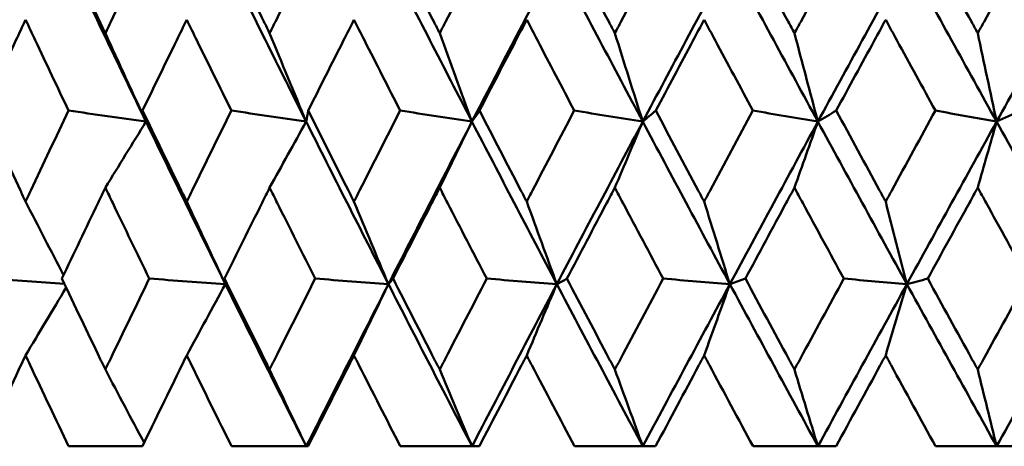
# Model space of a CAD drawing. Header units: millimetres. Extents: x 622 to 2742, y 42 to 2031.
# Tile 8 of 85: x 861.54 to 868.03, y 121.45 to 124.26. Entities that reach past the tile are written whole.
import ezdxf

# ---------------------------------------------------------------- set-up
doc = ezdxf.new("R2010")
doc.units = ezdxf.units.MM
doc.header["$LTSCALE"] = 10
doc.layers.add('Widoczne (ISO)', color=7, linetype='Continuous', lineweight=50)

msp = doc.modelspace()

# ---------------------------------------------------------------- linework, layer by layer
at = {"layer": 'Widoczne (ISO)'}
for p, q in [((866.2188, 122.5198), (866.3209, 122.5561)), ((862.3516, 121.4535), (861.8661, 121.4535)), ((863.4301, 121.4535), (862.9383, 121.4535)), ((863.4421, 121.4535), (863.4301, 121.4535)), ((864.5216, 121.4535), (864.0494, 121.4535)), ((864.5697, 121.4535), (864.5216, 121.4535)), ((865.6458, 121.4535), (865.1952, 121.4535)), ((865.7298, 121.4535), (865.6458, 121.4535)), ((866.7984, 121.4535), (866.3711, 121.4535)), ((866.918, 121.4535), (866.7984, 121.4535)), ((867.9748, 121.4535), (867.5725, 121.4535)), ((868.1294, 121.4535), (867.9748, 121.4535))]:
    msp.add_line(p, q, dxfattribs=at)
msp.add_circle((872.8243, 92.4211), 50, dxfattribs=at)
for points, knots in [([(861.8233, 124.7681), (861.9056, 124.594), (861.9883, 124.42), (862.0835, 124.2207), (862.0956, 124.1954), (862.1077, 124.1701)], [0.01556037, 0.01556037, 0.01556037, 0.01556037, 0.07555527, 0.07555527, 0.08428623, 0.08428623, 0.08428623, 0.08428623]), ([(862.1077, 124.1701), (862.1198, 124.1953), (862.1319, 124.2206), (862.2274, 124.4199), (862.3111, 124.594), (862.3952, 124.7681)], [0.06686277, 0.06686277, 0.06686277, 0.06686277, 0.07557848, 0.07557848, 0.13558897, 0.13558897, 0.13558897, 0.13558897]), ([(862.8938, 124.7681), (862.9793, 124.594), (863.0652, 124.42), (863.164, 124.2207), (863.1766, 124.1954), (863.1892, 124.1701)], [0.01556037, 0.01556037, 0.01556037, 0.01556037, 0.07555527, 0.07555527, 0.08428623, 0.08428623, 0.08428623, 0.08428623]), ([(863.1892, 124.1701), (863.2017, 124.1953), (863.2143, 124.2206), (863.3134, 124.4199), (863.4002, 124.594), (863.4874, 124.7681)], [0.06686277, 0.06686277, 0.06686277, 0.06686277, 0.07557848, 0.07557848, 0.13558897, 0.13558897, 0.13558897, 0.13558897]), ([(864.0034, 124.7681), (864.0919, 124.594), (864.1806, 124.42), (864.2827, 124.2207), (864.2957, 124.1954), (864.3087, 124.1701)], [0.01556037, 0.01556037, 0.01556037, 0.01556037, 0.07555527, 0.07555527, 0.08428623, 0.08428623, 0.08428623, 0.08428623]), ([(864.3087, 124.1701), (864.3216, 124.1953), (864.3346, 124.2206), (864.4369, 124.4199), (864.5265, 124.594), (864.6163, 124.7681)], [0.06686277, 0.06686277, 0.06686277, 0.06686277, 0.07557848, 0.07557848, 0.13558897, 0.13558897, 0.13558897, 0.13558897]), ([(865.1479, 124.7681), (865.2389, 124.594), (865.3302, 124.42), (865.4351, 124.2207), (865.4484, 124.1954), (865.4618, 124.1701)], [0.01556037, 0.01556037, 0.01556037, 0.01556037, 0.07555527, 0.07555527, 0.08428623, 0.08428623, 0.08428623, 0.08428623]), ([(865.4618, 124.1701), (865.4751, 124.1953), (865.4884, 124.2206), (865.5935, 124.4199), (865.6855, 124.594), (865.7777, 124.7681)], [0.06686277, 0.06686277, 0.06686277, 0.06686277, 0.07557848, 0.07557848, 0.13558897, 0.13558897, 0.13558897, 0.13558897]), ([(866.3227, 124.7681), (866.4159, 124.594), (866.5093, 124.42), (866.6166, 124.2207), (866.6303, 124.1954), (866.6439, 124.1701)], [0.01556037, 0.01556037, 0.01556037, 0.01556037, 0.07555527, 0.07555527, 0.08428623, 0.08428623, 0.08428623, 0.08428623]), ([(866.6439, 124.1701), (866.6575, 124.1953), (866.6712, 124.2206), (866.7786, 124.4199), (866.8727, 124.594), (866.9669, 124.7681)], [0.06686277, 0.06686277, 0.06686277, 0.06686277, 0.07557848, 0.07557848, 0.13558897, 0.13558897, 0.13558897, 0.13558897]), ([(867.5231, 124.7681), (867.6181, 124.594), (867.7133, 124.42), (867.8227, 124.2207), (867.8366, 124.1954), (867.8505, 124.1701)], [0.01556037, 0.01556037, 0.01556037, 0.01556037, 0.07555527, 0.07555527, 0.08428623, 0.08428623, 0.08428623, 0.08428623]), ([(867.8505, 124.1701), (867.8643, 124.1953), (867.8782, 124.2206), (867.9876, 124.4199), (868.0834, 124.594), (868.1792, 124.7681)], [0.06686277, 0.06686277, 0.06686277, 0.06686277, 0.07557848, 0.07557848, 0.13558897, 0.13558897, 0.13558897, 0.13558897]), ([(861.5826, 124.2588), (861.5614, 124.2137), (861.5402, 124.1686), (861.4467, 123.9694), (861.3748, 123.8153), (861.3031, 123.6613)], [0.04598621, 0.04598621, 0.04598621, 0.04598621, 0.06155279, 0.06155279, 0.11473062, 0.11473062, 0.11473062, 0.11473062]), ([(861.8653, 123.6613), (861.792, 123.8153), (861.719, 123.9694), (861.6251, 124.1686), (861.6038, 124.2137), (861.5826, 124.2588)], [0.00838421, 0.00838421, 0.00838421, 0.00838421, 0.06155515, 0.06155515, 0.07712864, 0.07712864, 0.07712864, 0.07712864]), ([(862.6434, 124.2588), (862.6213, 124.2137), (862.5993, 124.1686), (862.502, 123.9694), (862.427, 123.8153), (862.3524, 123.6613)], [0.04598621, 0.04598621, 0.04598621, 0.04598621, 0.06155279, 0.06155279, 0.11473062, 0.11473062, 0.11473062, 0.11473062]), ([(862.9374, 123.6613), (862.8613, 123.8153), (862.7854, 123.9694), (862.6876, 124.1686), (862.6655, 124.2137), (862.6434, 124.2588)], [0.00838421, 0.00838421, 0.00838421, 0.00838421, 0.06155515, 0.06155515, 0.07712864, 0.07712864, 0.07712864, 0.07712864]), ([(863.7444, 124.2588), (863.7216, 124.2137), (863.6988, 124.1686), (863.598, 123.9694), (863.5203, 123.8153), (863.4429, 123.6613)], [0.04598621, 0.04598621, 0.04598621, 0.04598621, 0.06155279, 0.06155279, 0.11473062, 0.11473062, 0.11473062, 0.11473062]), ([(864.0486, 123.6613), (863.9698, 123.8153), (863.8913, 123.9694), (863.7902, 124.1686), (863.7673, 124.2137), (863.7444, 124.2588)], [0.00838421, 0.00838421, 0.00838421, 0.00838421, 0.06155515, 0.06155515, 0.07712864, 0.07712864, 0.07712864, 0.07712864]), ([(864.8813, 124.2588), (864.8578, 124.2137), (864.8342, 124.1686), (864.7304, 123.9694), (864.6504, 123.8153), (864.5705, 123.6613)], [0.04598621, 0.04598621, 0.04598621, 0.04598621, 0.06155279, 0.06155279, 0.11473062, 0.11473062, 0.11473062, 0.11473062]), ([(865.1944, 123.6613), (865.1133, 123.8153), (865.0326, 123.9694), (864.9284, 124.1686), (864.9048, 124.2137), (864.8813, 124.2588)], [0.00838421, 0.00838421, 0.00838421, 0.00838421, 0.06155515, 0.06155515, 0.07712864, 0.07712864, 0.07712864, 0.07712864]), ([(866.0495, 124.2588), (866.0254, 124.2137), (866.0012, 124.1686), (865.8948, 123.9694), (865.8126, 123.8153), (865.7307, 123.6613)], [0.04598621, 0.04598621, 0.04598621, 0.04598621, 0.06155279, 0.06155279, 0.11473062, 0.11473062, 0.11473062, 0.11473062]), ([(866.3703, 123.6613), (866.2873, 123.8153), (866.2045, 123.9694), (866.0978, 124.1686), (866.0736, 124.2137), (866.0495, 124.2588)], [0.00838421, 0.00838421, 0.00838421, 0.00838421, 0.06155515, 0.06155515, 0.07712864, 0.07712864, 0.07712864, 0.07712864]), ([(867.2444, 124.2588), (867.2198, 124.2137), (867.1952, 124.1686), (867.0865, 123.9694), (867.0026, 123.8153), (866.9189, 123.6613)], [0.04598621, 0.04598621, 0.04598621, 0.04598621, 0.06155279, 0.06155279, 0.11473062, 0.11473062, 0.11473062, 0.11473062]), ([(867.5716, 123.6613), (867.487, 123.8153), (867.4026, 123.9694), (867.2937, 124.1686), (867.2691, 124.2137), (867.2444, 124.2588)], [0.00838421, 0.00838421, 0.00838421, 0.00838421, 0.06155515, 0.06155515, 0.07712864, 0.07712864, 0.07712864, 0.07712864]), ([(861.3031, 123.6613), (861.3843, 123.4861), (861.466, 123.311), (861.5596, 123.1114), (861.5711, 123.0869), (861.5826, 123.0624)], [0.01044349, 0.01044349, 0.01044349, 0.01044349, 0.07085106, 0.07085106, 0.07930241, 0.07930241, 0.07930241, 0.07930241]), ([(861.5826, 123.0624), (861.5941, 123.0869), (861.6056, 123.1113), (861.6994, 123.3109), (861.7822, 123.4861), (861.8653, 123.6613)], [0.06241522, 0.06241522, 0.06241522, 0.06241522, 0.0708546, 0.0708546, 0.13127416, 0.13127416, 0.13127416, 0.13127416]), ([(862.3524, 123.6613), (862.437, 123.4861), (862.522, 123.311), (862.6195, 123.1114), (862.6315, 123.0869), (862.6434, 123.0624)], [0.01044349, 0.01044349, 0.01044349, 0.01044349, 0.07085106, 0.07085106, 0.07930241, 0.07930241, 0.07930241, 0.07930241]), ([(862.6434, 123.0624), (862.6554, 123.0869), (862.6673, 123.1113), (862.765, 123.3109), (862.8511, 123.4861), (862.9374, 123.6613)], [0.06241522, 0.06241522, 0.06241522, 0.06241522, 0.0708546, 0.0708546, 0.13127416, 0.13127416, 0.13127416, 0.13127416]), ([(863.4429, 123.6613), (863.5307, 123.4861), (863.6188, 123.311), (863.7197, 123.1114), (863.732, 123.0869), (863.7444, 123.0624)], [0.01044349, 0.01044349, 0.01044349, 0.01044349, 0.07085106, 0.07085106, 0.07930241, 0.07930241, 0.07930241, 0.07930241]), ([(863.7444, 123.0624), (863.7568, 123.0869), (863.7692, 123.1113), (863.8703, 123.3109), (863.9593, 123.4861), (864.0486, 123.6613)], [0.06241522, 0.06241522, 0.06241522, 0.06241522, 0.0708546, 0.0708546, 0.13127416, 0.13127416, 0.13127416, 0.13127416]), ([(864.5705, 123.6613), (864.661, 123.4861), (864.7518, 123.311), (864.8558, 123.1114), (864.8685, 123.0869), (864.8813, 123.0624)], [0.01044349, 0.01044349, 0.01044349, 0.01044349, 0.07085106, 0.07085106, 0.07930241, 0.07930241, 0.07930241, 0.07930241]), ([(864.8813, 123.0624), (864.894, 123.0869), (864.9068, 123.1113), (865.0109, 123.3109), (865.1025, 123.4861), (865.1944, 123.6613)], [0.06241522, 0.06241522, 0.06241522, 0.06241522, 0.0708546, 0.0708546, 0.13127416, 0.13127416, 0.13127416, 0.13127416]), ([(865.7307, 123.6613), (865.8236, 123.4861), (865.9168, 123.311), (866.0233, 123.1114), (866.0364, 123.0869), (866.0495, 123.0624)], [0.01044349, 0.01044349, 0.01044349, 0.01044349, 0.07085106, 0.07085106, 0.07930241, 0.07930241, 0.07930241, 0.07930241]), ([(866.0495, 123.0624), (866.0626, 123.0869), (866.0756, 123.1113), (866.1824, 123.3109), (866.2762, 123.4861), (866.3703, 123.6613)], [0.06241522, 0.06241522, 0.06241522, 0.06241522, 0.0708546, 0.0708546, 0.13127416, 0.13127416, 0.13127416, 0.13127416]), ([(866.9189, 123.6613), (867.0138, 123.4861), (867.1089, 123.311), (867.2177, 123.1114), (867.2311, 123.0869), (867.2444, 123.0624)], [0.01044349, 0.01044349, 0.01044349, 0.01044349, 0.07085106, 0.07085106, 0.07930241, 0.07930241, 0.07930241, 0.07930241]), ([(867.2444, 123.0624), (867.2578, 123.0869), (867.2711, 123.1113), (867.38, 123.3109), (867.4757, 123.4861), (867.5716, 123.6613)], [0.06241522, 0.06241522, 0.06241522, 0.06241522, 0.0708546, 0.0708546, 0.13127416, 0.13127416, 0.13127416, 0.13127416]), ([(862.1077, 123.1544), (862.0916, 123.1209), (862.0756, 123.0875), (861.9799, 122.8881), (861.9006, 122.7221), (861.8217, 122.5561)], [0.04993807, 0.04993807, 0.04993807, 0.04993807, 0.0614821, 0.0614821, 0.11877783, 0.11877783, 0.11877783, 0.11877783]), ([(862.3968, 122.5561), (862.3162, 122.7221), (862.2359, 122.888), (862.1399, 123.0874), (862.1238, 123.1209), (862.1077, 123.1544)], [0.00418374, 0.00418374, 0.00418374, 0.00418374, 0.06147247, 0.06147247, 0.07302352, 0.07302352, 0.07302352, 0.07302352]), ([(863.1892, 123.1544), (863.1725, 123.1209), (863.1558, 123.0875), (863.0565, 122.8881), (862.9742, 122.7221), (862.8921, 122.5561)], [0.04993807, 0.04993807, 0.04993807, 0.04993807, 0.0614821, 0.0614821, 0.11877783, 0.11877783, 0.11877783, 0.11877783]), ([(863.489, 122.5561), (863.4054, 122.7221), (863.3222, 122.888), (863.2226, 123.0874), (863.2059, 123.1209), (863.1892, 123.1544)], [0.00418374, 0.00418374, 0.00418374, 0.00418374, 0.06147247, 0.06147247, 0.07302352, 0.07302352, 0.07302352, 0.07302352]), ([(864.3087, 123.1544), (864.2914, 123.1209), (864.2742, 123.0875), (864.1717, 122.8881), (864.0866, 122.7221), (864.0017, 122.5561)], [0.04993807, 0.04993807, 0.04993807, 0.04993807, 0.0614821, 0.0614821, 0.11877783, 0.11877783, 0.11877783, 0.11877783]), ([(864.6181, 122.5561), (864.5319, 122.7221), (864.446, 122.888), (864.3431, 123.0874), (864.3259, 123.1209), (864.3087, 123.1544)], [0.00418374, 0.00418374, 0.00418374, 0.00418374, 0.06147247, 0.06147247, 0.07302352, 0.07302352, 0.07302352, 0.07302352]), ([(865.4618, 123.1544), (865.4441, 123.1209), (865.4264, 123.0875), (865.321, 122.8881), (865.2334, 122.7221), (865.1462, 122.5561)], [0.04993807, 0.04993807, 0.04993807, 0.04993807, 0.0614821, 0.0614821, 0.11877783, 0.11877783, 0.11877783, 0.11877783]), ([(865.7795, 122.5561), (865.691, 122.7221), (865.6028, 122.888), (865.4972, 123.0874), (865.4795, 123.1209), (865.4618, 123.1544)], [0.00418374, 0.00418374, 0.00418374, 0.00418374, 0.06147247, 0.06147247, 0.07302352, 0.07302352, 0.07302352, 0.07302352]), ([(866.6439, 123.1544), (866.6258, 123.1209), (866.6077, 123.0875), (866.4999, 122.8881), (866.4103, 122.7221), (866.3209, 122.5561)], [0.04993807, 0.04993807, 0.04993807, 0.04993807, 0.0614821, 0.0614821, 0.11877783, 0.11877783, 0.11877783, 0.11877783]), ([(866.9687, 122.5561), (866.8783, 122.7221), (866.7882, 122.888), (866.6801, 123.0874), (866.662, 123.1209), (866.6439, 123.1544)], [0.00418374, 0.00418374, 0.00418374, 0.00418374, 0.06147247, 0.06147247, 0.07302352, 0.07302352, 0.07302352, 0.07302352]), ([(867.8505, 123.1544), (867.832, 123.1209), (867.8136, 123.0875), (867.7037, 122.8881), (867.6124, 122.7221), (867.5213, 122.5561)], [0.04993807, 0.04993807, 0.04993807, 0.04993807, 0.0614821, 0.0614821, 0.11877783, 0.11877783, 0.11877783, 0.11877783]), ([(868.1811, 122.5561), (868.0891, 122.7221), (867.9974, 122.888), (867.8874, 123.0874), (867.8689, 123.1209), (867.8505, 123.1544)], [0.00418374, 0.00418374, 0.00418374, 0.00418374, 0.06147247, 0.06147247, 0.07302352, 0.07302352, 0.07302352, 0.07302352]), ([(861.8217, 122.5561), (861.9054, 122.3799), (861.9896, 122.2036), (862.0854, 122.0042), (862.0965, 121.981), (862.1077, 121.9577)], [0.00523804, 0.00523804, 0.00523804, 0.00523804, 0.06606705, 0.06606705, 0.07409033, 0.07409033, 0.07409033, 0.07409033]), ([(862.1077, 121.9577), (862.1189, 121.9809), (862.1301, 122.0042), (862.2261, 122.2036), (862.3113, 122.3798), (862.3968, 122.5561)], [0.05804162, 0.05804162, 0.05804162, 0.05804162, 0.06605559, 0.06605559, 0.12689392, 0.12689392, 0.12689392, 0.12689392]), ([(862.8921, 122.5561), (862.9791, 122.3799), (863.0666, 122.2036), (863.166, 122.0042), (863.1776, 121.981), (863.1892, 121.9577)], [0.00523804, 0.00523804, 0.00523804, 0.00523804, 0.06606705, 0.06606705, 0.07409033, 0.07409033, 0.07409033, 0.07409033]), ([(863.1892, 121.9577), (863.2008, 121.9809), (863.2124, 122.0042), (863.312, 122.2036), (863.4004, 122.3798), (863.489, 122.5561)], [0.05804162, 0.05804162, 0.05804162, 0.05804162, 0.06605559, 0.06605559, 0.12689392, 0.12689392, 0.12689392, 0.12689392]), ([(864.0017, 122.5561), (864.0917, 122.3799), (864.182, 122.2036), (864.2847, 122.0042), (864.2967, 121.981), (864.3087, 121.9577)], [0.00523804, 0.00523804, 0.00523804, 0.00523804, 0.06606705, 0.06606705, 0.07409033, 0.07409033, 0.07409033, 0.07409033]), ([(864.3087, 121.9577), (864.3206, 121.9809), (864.3326, 122.0042), (864.4355, 122.2036), (864.5266, 122.3798), (864.6181, 122.5561)], [0.05804162, 0.05804162, 0.05804162, 0.05804162, 0.06605559, 0.06605559, 0.12689392, 0.12689392, 0.12689392, 0.12689392]), ([(865.1462, 122.5561), (865.2387, 122.3799), (865.3316, 122.2036), (865.4372, 122.0042), (865.4495, 121.981), (865.4618, 121.9577)], [0.00523804, 0.00523804, 0.00523804, 0.00523804, 0.06606705, 0.06606705, 0.07409033, 0.07409033, 0.07409033, 0.07409033]), ([(865.4618, 121.9577), (865.4741, 121.9809), (865.4864, 122.0042), (865.5921, 122.2036), (865.6857, 122.3798), (865.7795, 122.5561)], [0.05804162, 0.05804162, 0.05804162, 0.05804162, 0.06605559, 0.06605559, 0.12689392, 0.12689392, 0.12689392, 0.12689392]), ([(866.3209, 122.5561), (866.4157, 122.3799), (866.5108, 122.2036), (866.6187, 122.0042), (866.6313, 121.981), (866.6439, 121.9577)], [0.00523804, 0.00523804, 0.00523804, 0.00523804, 0.06606705, 0.06606705, 0.07409033, 0.07409033, 0.07409033, 0.07409033]), ([(866.6439, 121.9577), (866.6565, 121.9809), (866.6691, 122.0042), (866.7772, 122.2036), (866.8729, 122.3798), (866.9687, 122.5561)], [0.05804162, 0.05804162, 0.05804162, 0.05804162, 0.06605559, 0.06605559, 0.12689392, 0.12689392, 0.12689392, 0.12689392]), ([(867.5213, 122.5561), (867.6179, 122.3799), (867.7149, 122.2036), (867.8248, 122.0042), (867.8376, 121.981), (867.8505, 121.9577)], [0.00523804, 0.00523804, 0.00523804, 0.00523804, 0.06606705, 0.06606705, 0.07409033, 0.07409033, 0.07409033, 0.07409033]), ([(867.8505, 121.9577), (867.8633, 121.9809), (867.8761, 122.0042), (867.9861, 122.2036), (868.0835, 122.3798), (868.1811, 122.5561)], [0.05804162, 0.05804162, 0.05804162, 0.05804162, 0.06605559, 0.06605559, 0.12689392, 0.12689392, 0.12689392, 0.12689392]), ([(861.5826, 122.0511), (861.5724, 122.0296), (861.5623, 122.008), (861.4685, 121.8088), (861.3852, 121.6312), (861.3023, 121.4535)], [0.05393723, 0.05393723, 0.05393723, 0.05393723, 0.06137399, 0.06137399, 0.12273355, 0.12273355, 0.12273355, 0.12273355]), ([(861.8661, 121.4535), (861.7813, 121.6311), (861.697, 121.8088), (861.6029, 122.008), (861.5927, 122.0296), (861.5826, 122.0511)], [0, 0, 0, 0, 0.06135239, 0.06135239, 0.06879633, 0.06879633, 0.06879633, 0.06879633]), ([(862.6434, 122.0511), (862.6329, 122.0296), (862.6223, 122.008), (862.5247, 121.8088), (862.4379, 121.6312), (862.3516, 121.4535)], [0.05393723, 0.05393723, 0.05393723, 0.05393723, 0.06137399, 0.06137399, 0.12273355, 0.12273355, 0.12273355, 0.12273355]), ([(862.9383, 121.4535), (862.8501, 121.6311), (862.7624, 121.8088), (862.6646, 122.008), (862.654, 122.0296), (862.6434, 122.0511)], [0, 0, 0, 0, 0.06135239, 0.06135239, 0.06879633, 0.06879633, 0.06879633, 0.06879633]), ([(863.7444, 122.0511), (863.7335, 122.0296), (863.7226, 122.008), (863.6215, 121.8088), (863.5316, 121.6312), (863.4421, 121.4535)], [0.05393723, 0.05393723, 0.05393723, 0.05393723, 0.06137399, 0.06137399, 0.12273355, 0.12273355, 0.12273355, 0.12273355]), ([(864.0494, 121.4535), (863.9583, 121.6311), (863.8676, 121.8088), (863.7663, 122.008), (863.7554, 122.0296), (863.7444, 122.0511)], [0, 0, 0, 0, 0.06135239, 0.06135239, 0.06879633, 0.06879633, 0.06879633, 0.06879633]), ([(864.8813, 122.0511), (864.87, 122.0296), (864.8588, 122.008), (864.7546, 121.8088), (864.662, 121.6312), (864.5697, 121.4535)], [0.05393723, 0.05393723, 0.05393723, 0.05393723, 0.06137399, 0.06137399, 0.12273355, 0.12273355, 0.12273355, 0.12273355]), ([(865.1952, 121.4535), (865.1015, 121.6311), (865.0082, 121.8088), (864.9039, 122.008), (864.8926, 122.0296), (864.8813, 122.0511)], [0, 0, 0, 0, 0.06135239, 0.06135239, 0.06879633, 0.06879633, 0.06879633, 0.06879633]), ([(866.0495, 122.0511), (866.0379, 122.0296), (866.0264, 122.008), (865.9196, 121.8088), (865.8246, 121.6312), (865.7298, 121.4535)], [0.05393723, 0.05393723, 0.05393723, 0.05393723, 0.06137399, 0.06137399, 0.12273355, 0.12273355, 0.12273355, 0.12273355]), ([(866.3711, 121.4535), (866.2752, 121.6311), (866.1795, 121.8088), (866.0726, 122.008), (866.0611, 122.0296), (866.0495, 122.0511)], [0, 0, 0, 0, 0.06135239, 0.06135239, 0.06879633, 0.06879633, 0.06879633, 0.06879633]), ([(867.2444, 122.0511), (867.2326, 122.0296), (867.2209, 122.008), (867.1119, 121.8088), (867.0148, 121.6312), (866.918, 121.4535)], [0.05393723, 0.05393723, 0.05393723, 0.05393723, 0.06137399, 0.06137399, 0.12273355, 0.12273355, 0.12273355, 0.12273355]), ([(867.5725, 121.4535), (867.4747, 121.6311), (867.3772, 121.8088), (867.268, 122.008), (867.2562, 122.0296), (867.2444, 122.0511)], [0, 0, 0, 0, 0.06135239, 0.06135239, 0.06879633, 0.06879633, 0.06879633, 0.06879633])]:
    msp.add_open_spline(points, degree=3, knots=knots, dxfattribs=at)
for points in [[(862.3751, 123.5884), (862.2024, 123.9451), (862.0315, 124.3019), (861.8624, 124.6586)], [(863.4296, 123.5884), (863.2504, 123.9451), (863.0728, 124.3019), (862.8968, 124.6586)], [(864.5211, 123.5884), (864.3361, 123.9451), (864.1526, 124.3019), (863.9705, 124.6586)], [(864.5211, 123.5884), (864.7059, 123.9451), (864.8919, 124.3019), (865.079, 124.6586)], [(865.6455, 123.5884), (865.4554, 123.9451), (865.2665, 124.3019), (865.079, 124.6586)], [(865.6455, 123.5884), (865.8353, 123.9451), (866.0262, 124.3019), (866.2181, 124.6586)], [(866.7981, 123.5884), (866.6037, 123.9451), (866.4104, 124.3019), (866.2181, 124.6586)], [(866.7981, 123.5884), (866.9923, 123.9451), (867.1874, 124.3019), (867.3833, 124.6586)], [(867.9746, 123.5884), (867.7766, 123.9451), (867.5795, 124.3019), (867.3833, 124.6586)], [(867.9746, 123.5884), (868.1724, 123.9451), (868.3709, 124.3019), (868.57, 124.6586)], [(862.1077, 124.1701), (862.1965, 123.9757), (862.2857, 123.7818), (862.3751, 123.5884)], [(863.1892, 124.1701), (863.269, 123.9757), (863.3492, 123.7818), (863.4296, 123.5884)], [(864.3087, 124.1701), (864.3792, 123.9757), (864.4501, 123.7818), (864.5211, 123.5884)], [(865.4618, 124.1701), (865.5228, 123.9757), (865.584, 123.7818), (865.6455, 123.5884)], [(866.6439, 124.1701), (866.6951, 123.9757), (866.7465, 123.7818), (866.7981, 123.5884)], [(867.8505, 124.1701), (867.8917, 123.9757), (867.9331, 123.7818), (867.9746, 123.5884)], [(862.3751, 123.5884), (862.2052, 123.6127), (862.0352, 123.637), (861.8653, 123.6613)], [(862.3751, 123.5884), (862.3675, 123.6127), (862.3599, 123.637), (862.3524, 123.6613)], [(863.4296, 123.5884), (863.2655, 123.6127), (863.1015, 123.637), (862.9374, 123.6613)], [(863.4296, 123.5884), (863.434, 123.6127), (863.4385, 123.637), (863.4429, 123.6613)], [(864.5211, 123.5884), (864.3636, 123.6127), (864.2061, 123.637), (864.0486, 123.6613)], [(864.5211, 123.5884), (864.5376, 123.6127), (864.5541, 123.637), (864.5705, 123.6613)], [(865.6455, 123.5884), (865.4951, 123.6127), (865.3447, 123.637), (865.1944, 123.6613)], [(865.6455, 123.5884), (865.6739, 123.6127), (865.7023, 123.637), (865.7307, 123.6613)], [(866.7981, 123.5884), (866.6555, 123.6127), (866.5129, 123.637), (866.3703, 123.6613)], [(866.7981, 123.5884), (866.8384, 123.6127), (866.8786, 123.637), (866.9189, 123.6613)], [(867.9746, 123.5884), (867.8402, 123.6127), (867.7059, 123.637), (867.5716, 123.6613)], [(867.9746, 123.5884), (868.0265, 123.6127), (868.0784, 123.637), (868.1303, 123.6613)], [(862.1077, 123.1544), (862.1967, 123.2993), (862.2859, 123.444), (862.3751, 123.5884)], [(862.8978, 122.5198), (862.7219, 122.8759), (862.5476, 123.2321), (862.3751, 123.5884)], [(863.1892, 123.1544), (863.2692, 123.2993), (863.3494, 123.444), (863.4296, 123.5884)], [(863.9713, 122.5198), (863.7892, 122.8759), (863.6086, 123.2321), (863.4296, 123.5884)], [(863.9713, 122.5198), (864.1533, 122.8759), (864.3366, 123.2321), (864.5211, 123.5884)], [(864.3087, 123.1544), (864.3794, 123.2993), (864.4502, 123.444), (864.5211, 123.5884)], [(865.0798, 122.5198), (864.8922, 122.8759), (864.706, 123.2321), (864.5211, 123.5884)], [(865.0798, 122.5198), (865.2672, 122.8759), (865.4558, 123.2321), (865.6455, 123.5884)], [(865.4618, 123.1544), (865.5229, 123.2993), (865.5842, 123.444), (865.6455, 123.5884)], [(866.2188, 122.5198), (866.0265, 122.8759), (865.8353, 123.2321), (865.6455, 123.5884)], [(866.2188, 122.5198), (866.411, 122.8759), (866.6041, 123.2321), (866.7981, 123.5884)], [(866.6439, 123.1544), (866.6953, 123.2993), (866.7467, 123.444), (866.7981, 123.5884)], [(867.3839, 122.5198), (867.1876, 122.8759), (866.9923, 123.2321), (866.7981, 123.5884)], [(867.3839, 122.5198), (867.58, 122.8759), (867.777, 123.2321), (867.9746, 123.5884)], [(867.8505, 123.1544), (867.8918, 123.2993), (867.9331, 123.444), (867.9746, 123.5884)], [(868.5704, 122.5198), (868.371, 122.8759), (868.1723, 123.2321), (867.9746, 123.5884)], [(861.5826, 123.0624), (861.6657, 122.9009), (861.7491, 122.7398), (861.8326, 122.5791)], [(862.6434, 123.0624), (862.728, 122.8811), (862.8128, 122.7002), (862.8978, 122.5198)], [(863.7444, 123.0624), (863.8198, 122.8811), (863.8955, 122.7002), (863.9713, 122.5198)], [(864.8813, 123.0624), (864.9473, 122.8811), (865.0134, 122.7002), (865.0798, 122.5198)], [(866.0495, 123.0624), (866.1058, 122.8811), (866.1622, 122.7002), (866.2188, 122.5198)], [(867.2444, 123.0624), (867.2908, 122.8811), (867.3372, 122.7002), (867.3839, 122.5198)], [(861.8381, 122.5215), (861.674, 122.5331), (861.5099, 122.5446), (861.3458, 122.5561)], [(862.8978, 122.5198), (862.7308, 122.5319), (862.5638, 122.544), (862.3968, 122.5561)], [(862.6434, 122.0511), (862.7281, 122.2076), (862.8129, 122.3638), (862.8978, 122.5198)], [(862.8978, 122.5198), (862.8959, 122.5319), (862.894, 122.544), (862.8921, 122.5561)], [(863.4301, 121.4535), (863.251, 121.8087), (863.0735, 122.1642), (862.8978, 122.5198)], [(863.4301, 121.4535), (863.6091, 121.8087), (863.7896, 122.1642), (863.9713, 122.5198)], [(863.9713, 122.5198), (863.8106, 122.5319), (863.6498, 122.544), (863.489, 122.5561)], [(863.7444, 122.0511), (863.82, 122.2076), (863.8956, 122.3638), (863.9713, 122.5198)], [(863.9713, 122.5198), (863.9815, 122.5319), (863.9916, 122.544), (864.0017, 122.5561)], [(864.5216, 121.4535), (864.3367, 121.8087), (864.1532, 122.1642), (863.9713, 122.5198)], [(864.5216, 121.4535), (864.7065, 121.8087), (864.8926, 122.1642), (865.0798, 122.5198)], [(865.0798, 122.5198), (864.9259, 122.5319), (864.772, 122.544), (864.6181, 122.5561)], [(864.8813, 122.0511), (864.9474, 122.2076), (865.0135, 122.3638), (865.0798, 122.5198)], [(865.0798, 122.5198), (865.1019, 122.5319), (865.124, 122.544), (865.1462, 122.5561)], [(865.6458, 121.4535), (865.4558, 121.8087), (865.2671, 122.1642), (865.0798, 122.5198)], [(865.6458, 121.4535), (865.8358, 121.8087), (866.0268, 122.1642), (866.2188, 122.5198)], [(866.2188, 122.5198), (866.0724, 122.5319), (865.9259, 122.544), (865.7795, 122.5561)], [(866.0495, 122.0511), (866.1058, 122.2076), (866.1623, 122.3638), (866.2188, 122.5198)], [(866.7984, 121.4535), (866.6041, 121.8087), (866.4108, 122.1642), (866.2188, 122.5198)], [(866.7984, 121.4535), (866.9928, 121.8087), (867.1879, 122.1642), (867.3839, 122.5198)], [(867.3839, 122.5198), (867.2455, 122.5319), (867.1071, 122.544), (866.9687, 122.5561)], [(867.2444, 122.0511), (867.2908, 122.2076), (867.3373, 122.3638), (867.3839, 122.5198)], [(867.3839, 122.5198), (867.4297, 122.5319), (867.4755, 122.544), (867.5213, 122.5561)], [(867.9748, 121.4535), (867.7769, 121.8087), (867.5799, 122.1642), (867.3839, 122.5198)], [(867.9748, 121.4535), (868.1727, 121.8087), (868.3713, 122.1642), (868.5704, 122.5198)], [(861.5826, 122.0511), (861.6715, 122.2), (861.7606, 122.3486), (861.8498, 122.497)], [(862.1077, 121.9577), (862.1926, 121.7972), (862.2777, 121.6369), (862.363, 121.4771)], [(863.1892, 121.9577), (863.2693, 121.7892), (863.3496, 121.6212), (863.4301, 121.4535)], [(864.3087, 121.9577), (864.3795, 121.7892), (864.4504, 121.6212), (864.5216, 121.4535)], [(865.4618, 121.9577), (865.523, 121.7892), (865.5843, 121.6212), (865.6458, 121.4535)], [(866.6439, 121.9577), (866.6953, 121.7892), (866.7468, 121.6212), (866.7984, 121.4535)], [(867.8505, 121.9577), (867.8918, 121.7892), (867.9333, 121.6212), (867.9748, 121.4535)]]:
    msp.add_open_spline(points, degree=3, dxfattribs=at)

doc.saveas('drawing.dxf')
